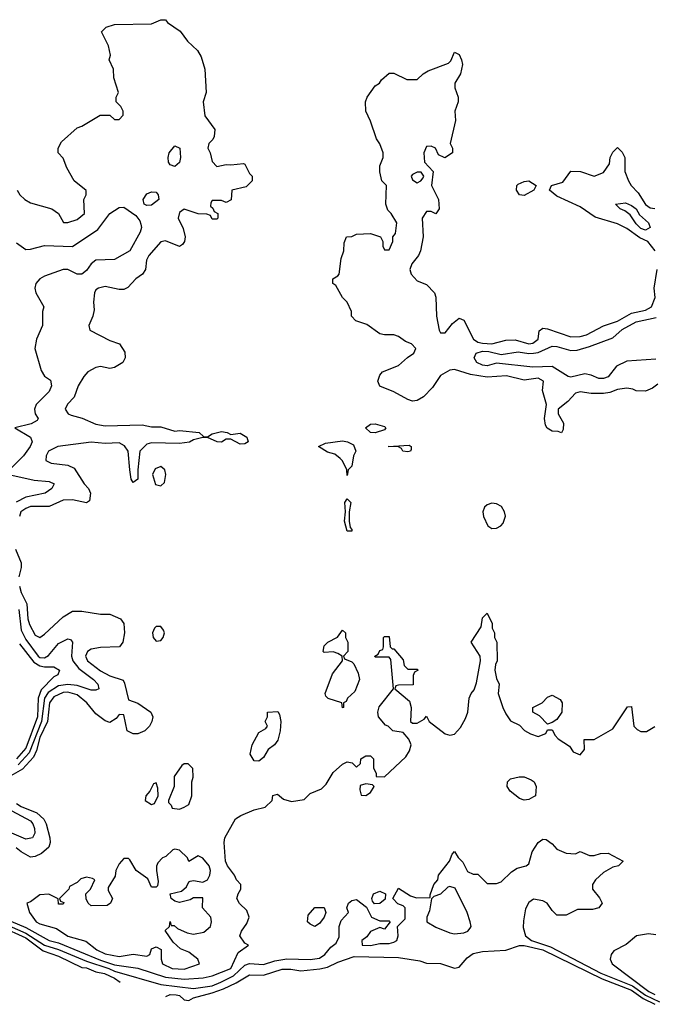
# Model space of a CAD drawing. Header units: inches. Extents: x 2668334 to 2765628, y 828034 to 955234.
# Tile 118 of 218: x 2725303 to 2728028, y 831556 to 835782. Entities that reach past the tile are written whole.
import ezdxf

# ---------------------------------------------------------------- set-up
doc = ezdxf.new("R2010")
doc.units = ezdxf.units.IN
doc.header["$MEASUREMENT"] = 0
doc.layers.add('C7823', color=7, linetype='Continuous')

msp = doc.modelspace()

# ---------------------------------------------------------------- linework, layer by layer
at = {"layer": 'C7823', "color": 4}
for points, elevation in [([(2725292, 835050), (2725304.7, 835030), (2725326, 835010), (2725350, 834996), (2725442, 834970), (2725470.7, 834950.7), (2725492, 834912), (2725510, 834911.3), (2725550, 834924), (2725582, 834950), (2725579, 835010), (2725588.7, 835030), (2725588.4, 835048.4), (2725538, 835090), (2725505.6, 835145.6), (2725490, 835188), (2725468.7, 835210), (2725468.7, 835230), (2725482.7, 835257.3), (2725550, 835318), (2725570, 835324.7), (2725648.4, 835371.6), (2725690, 835372), (2725710, 835354), (2725730, 835354), (2725747.3, 835372.7), (2725748, 835390), (2725738, 835410), (2725718, 835430), (2725718, 835450), (2725728, 835470), (2725707.3, 835532.7), (2725706, 835570), (2725688, 835610), (2725694, 835630), (2725685.2, 835670), (2725654, 835730), (2725675.3, 835750), (2725710, 835762), (2725870, 835764), (2725910, 835781), (2725930, 835782), (2725938, 835770), (2725992.5, 835732.5), (2726024, 835690), (2726066.8, 835650), (2726082, 835622), (2726098.8, 835570), (2726104, 835470), (2726090.5, 835429.5), (2726098, 835370), (2726141.6, 835310), (2726139, 835281), (2726132.7, 835267.3), (2726116, 835250), (2726111, 835230), (2726121, 835210), (2726130, 835174), (2726150, 835152), (2726190, 835161), (2726210, 835158.8), (2726264.7, 835164.7), (2726270, 835162), (2726290, 835122), (2726302, 835110), (2726302, 835090), (2726276, 835064), (2726214, 835050), (2726211, 835009), (2726190, 834998), (2726170, 835006), (2726130, 835006), (2726123.6, 834996.4), (2726122, 834982), (2726132.7, 834972.7), (2726138, 834958), (2726154, 834950), (2726154, 834930), (2726150, 834926), (2726130, 834926), (2726122, 834942), (2726107.3, 834947.3), (2726070, 834948.7), (2726010, 834969), (2725990, 834954), (2725984, 834930), (2726005.8, 834885.8), (2726014, 834850), (2726010.7, 834829.3), (2726002.8, 834817.2), (2725990, 834808), (2725930, 834832.7), (2725910, 834828.7), (2725857.3, 834770), (2725847.7, 834750), (2725844, 834710), (2725830.8, 834690), (2725802.8, 834670), (2725767.9, 834632.1), (2725750, 834623.7), (2725730, 834623.7), (2725670, 834637), (2725642, 834630), (2725630, 834622), (2725624, 834610), (2725621, 834570), (2725623.6, 834536.4), (2725618, 834510), (2725601, 834470), (2725604.7, 834450), (2725690, 834404.9), (2725732, 834390), (2725754.4, 834354.4), (2725756, 834330), (2725746, 834310), (2725710.4, 834289.6), (2725690, 834284.5), (2725650, 834292.7), (2725630, 834289.6), (2725596.3, 834270), (2725578.4, 834250), (2725554.9, 834210), (2725537.6, 834162.4), (2725508.2, 834131.8), (2725498.8, 834110), (2725511, 834090), (2725524.2, 834084.2), (2725571.8, 834071.8), (2725630, 834046.4), (2725670, 834038.4), (2725830, 834043), (2725870, 834034.9), (2725910, 834034.4), (2725970, 834015.5), (2725990, 834018), (2726074, 834010), (2726092.7, 833992.7), (2726110, 833992), (2726130, 834004.7), (2726170, 834014), (2726194, 834010), (2726210, 834002), (2726250, 834006.8), (2726278, 833990), (2726284.7, 833970), (2726270, 833961.2), (2726250, 833959.3), (2726210, 833982), (2726190, 833982), (2726170, 833969.3), (2726150.6, 833969.4), (2726110, 833989), (2726090, 833989.2), (2726050, 833979), (2726031.9, 833968.1), (2725990, 833962.4), (2725870, 833966), (2725850, 833960.5), (2725819.6, 833930), (2725810.4, 833850.4), (2725810.4, 833810), (2725790, 833795.3), (2725782.7, 833810), (2725776, 833850), (2725769.7, 833930), (2725753.3, 833953.3), (2725730, 833966.3), (2725670, 833963.5), (2725610, 833968.3), (2725466.8, 833950), (2725427.3, 833930), (2725417.3, 833910), (2725416, 833890), (2725438, 833878), (2725510, 833870.4), (2725537.2, 833857.2), (2725580.7, 833790), (2725598.8, 833770), (2725606.8, 833750), (2725603.6, 833716.4), (2725590, 833708), (2725530, 833721.2), (2725490, 833719.3), (2725430, 833692), (2725350, 833692.6), (2725330, 833683.6), (2725308.9, 833670), (2725303.2, 833650)], 12), ([(2728042.8, 834217.2), (2728019.8, 834200.2), (2727990, 834188), (2727950, 834189), (2727936.2, 834196.2), (2727910, 834200.9), (2727870, 834195.1), (2727837.7, 834182.2), (2727810, 834177.7), (2727757.4, 834177.4), (2727710, 834185.1), (2727690, 834178.4), (2727657.2, 834142.8), (2727616, 834110), (2727614.8, 834090), (2727638.8, 834050), (2727636.9, 834023.1), (2727630, 834009), (2727614.6, 834014.6), (2727590, 834015.3), (2727568.7, 834028.7), (2727561.2, 834041.2), (2727557.2, 834070), (2727565.2, 834130), (2727548.7, 834190), (2727552.7, 834230), (2727530, 834242.7), (2727470, 834234.5), (2727393.9, 834253.9), (2727310, 834248), (2727238.4, 834258.4), (2727170, 834280.9), (2727150, 834278), (2727110, 834254.5), (2727076.3, 834203.7), (2727036.7, 834163.3), (2727010, 834147), (2726990, 834145.1), (2726970, 834151.6), (2726910, 834185.2), (2726849, 834209), (2726840.9, 834230), (2726850, 834256), (2726861.2, 834270), (2726930, 834298), (2726968, 834332), (2726996.2, 834350), (2727003.7, 834370), (2726985.2, 834390), (2726960.1, 834400.1), (2726930, 834422), (2726910, 834429.4), (2726870, 834429), (2726850, 834434), (2726793.6, 834473.6), (2726746, 834490), (2726728, 834510), (2726728, 834530), (2726708.9, 834568.9), (2726689.1, 834589.1), (2726660.4, 834640.4), (2726648, 834650), (2726648, 834670), (2726670, 834682), (2726675.3, 834690), (2726683.1, 834756.9), (2726695.3, 834790), (2726696.4, 834823.6), (2726706, 834850), (2726730, 834852), (2726750, 834862), (2726810, 834864.7), (2726852, 834850), (2726862, 834830), (2726862, 834810), (2726870, 834794), (2726890, 834794), (2726906, 834830), (2726906, 834850), (2726916.4, 834863.6), (2726922, 834910), (2726898, 834950), (2726884, 834964), (2726875.3, 834990), (2726878, 835070), (2726858, 835090), (2726849.2, 835129.2), (2726850, 835154), (2726864, 835190), (2726864, 835210), (2726849.1, 835249.1), (2726835.3, 835270), (2726810, 835346), (2726789, 835390), (2726788.7, 835430), (2726795.3, 835450), (2726830, 835498), (2726848, 835510), (2726856.4, 835523.6), (2726890, 835552), (2726910, 835552), (2726965.4, 835525.4), (2727010, 835524.7), (2727035.3, 835550), (2727057, 835563), (2727144, 835596), (2727154, 835606), (2727170, 835642), (2727190, 835632), (2727201, 835610), (2727204.7, 835590), (2727196, 835550), (2727171.3, 835510), (2727171.3, 835490), (2727186, 835450), (2727186, 835430), (2727171, 835390), (2727174.8, 835350), (2727152, 835250), (2727162, 835230), (2727162, 835210), (2727129.1, 835189.1), (2727126, 835190), (2727102, 835202), (2727088, 835230), (2727070, 835239), (2727050, 835238), (2727038, 835210), (2727042, 835170), (2727078, 835130), (2727072, 835070), (2727102, 835010), (2727104.7, 834970), (2727090, 834948.7), (2727070, 834958), (2727050, 834958), (2727032, 834930), (2727036, 834850), (2727024.7, 834790), (2727016, 834770), (2726986.4, 834733.6), (2726978.8, 834710), (2726984, 834690), (2727010, 834661), (2727050, 834644.7), (2727084.7, 834610), (2727090.6, 834590.6), (2727093.4, 834510), (2727104, 834450), (2727110, 834438), (2727130, 834438), (2727161.5, 834478.5), (2727190, 834501), (2727210, 834492), (2727252.2, 834410), (2727270, 834398.5), (2727290, 834393), (2727330, 834391.3), (2727390, 834406), (2727430, 834408.5), (2727490, 834390.6), (2727506.8, 834393.2), (2727529.2, 834410), (2727533.6, 834446.4), (2727550, 834457.3), (2727570, 834454.9), (2727670, 834420.3), (2727710, 834422), (2727737.2, 834430), (2727810, 834468.2), (2727870, 834487.4), (2727930, 834521.7), (2727990, 834535.8), (2728016.2, 834550), (2728031.6, 834590), (2728027.6, 834630), (2728040.5, 834710)], 12), ([(2728031.8, 834790), (2728000.7, 834830), (2727966.3, 834846.3), (2727910, 834885.1), (2727870, 834905.1), (2727774.7, 834934.7), (2727710, 834979.3), (2727610, 835024), (2727578, 835050), (2727586, 835070), (2727636, 835084), (2727670, 835132), (2727711.1, 835131.1), (2727770, 835111), (2727810, 835126.8), (2727836.4, 835163.6), (2727838, 835190), (2727850, 835214), (2727870, 835234), (2727890, 835214), (2727902, 835190), (2727901, 835130), (2727917.1, 835090), (2727928.2, 835070), (2727959, 835039), (2727990, 834988.7), (2728010, 834974), (2728030, 834972.2)], 12), ([(2725290, 834824.9), (2725330, 834795.3), (2725350, 834796.5), (2725410, 834812.4), (2725530.9, 834809.1), (2725638.3, 834881.7), (2725690, 834950.8), (2725730, 834976), (2725750, 834978), (2725802, 834942), (2725819, 834919), (2725824.1, 834904.1), (2725826, 834890), (2725820.4, 834870), (2725776.3, 834790), (2725710, 834753.2), (2725630, 834749.2), (2725610, 834734), (2725590, 834706), (2725570, 834689.6), (2725550, 834689.6), (2725510, 834709.5), (2725490, 834709.5), (2725410, 834681.6), (2725390, 834669.5), (2725372.7, 834650), (2725368.7, 834630), (2725372.7, 834610), (2725406.8, 834550), (2725402, 834530), (2725400.9, 834470), (2725375.2, 834410), (2725368.3, 834370), (2725395.5, 834275.5), (2725410, 834251.3), (2725435.3, 834235.3), (2725440.7, 834210), (2725430, 834186), (2725374, 834130), (2725366.4, 834110), (2725370.5, 834090), (2725382.8, 834070), (2725378.5, 834061.5), (2725353.2, 834046.8), (2725282, 834030), (2725350.4, 833990.4), (2725357.1, 833970), (2725348.2, 833950), (2725319.3, 833910), (2725259.5, 833850)], 8), ([(2728034.6, 834325.4), (2727910, 834316), (2727865.8, 834294.2), (2727830, 834249.5), (2727810, 834242), (2727790, 834242), (2727756.6, 834256.6), (2727730, 834262.4), (2727670, 834247.6), (2727658, 834250), (2727590, 834292.8), (2727506, 834290), (2727350, 834308), (2727310, 834296.9), (2727290, 834298.5), (2727266.3, 834310), (2727255.1, 834330), (2727262.9, 834350), (2727290, 834359.2), (2727318, 834358), (2727370, 834345.5), (2727443.6, 834356.4), (2727490, 834348.9), (2727510, 834350.2), (2727530, 834353.4), (2727590, 834380.3), (2727610, 834379), (2727670, 834362), (2727696.4, 834363.6), (2727750, 834378.9), (2727850, 834416.9), (2727890, 834452.4), (2727950, 834484.7), (2728036.5, 834503.5)], 8), ([(2725257.3, 833830), (2725365.7, 833805.7), (2725430, 833800.4), (2725451, 833790), (2725442, 833770), (2725413.4, 833750), (2725330, 833732.1), (2725288.7, 833711.3)], 8), ([(2725285.7, 833510), (2725310.4, 833450), (2725310.3, 833430), (2725300.2, 833390)], 12), ([(2725303.2, 833350), (2725310, 833322.8), (2725334.3, 833274.3), (2725339, 833210), (2725345.3, 833185.3), (2725370, 833140.7), (2725390, 833130.8), (2725410, 833144), (2725490, 833219.1), (2725530, 833243), (2725570, 833243.8), (2725650, 833230.6), (2725690, 833230.5), (2725736, 833210), (2725750.7, 833190), (2725754, 833150), (2725746, 833110), (2725731.3, 833090), (2725650, 833087.3), (2725610, 833080.7), (2725594, 833070), (2725586.7, 833050), (2725594.9, 833030), (2725650, 832987), (2725690, 832966), (2725747.1, 832947.1), (2725754, 832934), (2725770, 832862), (2725810, 832847.7), (2725866, 832810), (2725874.8, 832790), (2725870.8, 832770), (2725860.7, 832750), (2725841, 832730), (2725810, 832716), (2725790, 832716), (2725765.2, 832730), (2725750, 832798), (2725730, 832799), (2725717.1, 832782.9), (2725690, 832766), (2725670, 832772.7), (2725630, 832802.7), (2725591.8, 832850), (2725550, 832883.5), (2725510, 832895.3), (2725490, 832894.2), (2725450, 832875.8), (2725431.3, 832850), (2725422.7, 832770), (2725390, 832701.3), (2725375, 832645), (2725362.8, 832617.2), (2725315.5, 832564.5), (2725255.6, 832530)], 12), ([(2725200, 831940), (2725330, 831885), (2725430, 831830.2), (2725470, 831820.2), (2725650, 831744.7), (2725710, 831725.1), (2725810, 831711.3), (2725930, 831672), (2726010, 831663.2), (2726090.7, 831669.3), (2726130, 831677.8), (2726210, 831709.1), (2726241.5, 831778.5), (2726286, 831810), (2726270, 831818), (2726249.2, 831850), (2726255.3, 831870), (2726278, 831902), (2726288.7, 831930), (2726279, 831959), (2726247.7, 831987.7), (2726236, 832010), (2726241.2, 832030), (2726253.2, 832050), (2726253.2, 832070), (2726234, 832090), (2726225.2, 832110), (2726195.1, 832150), (2726187, 832170), (2726181.2, 832250), (2726184, 832270), (2726230, 832351.3), (2726253.2, 832366.8), (2726309.5, 832390.5), (2726357.5, 832402.5), (2726388, 832430), (2726390, 832451.3), (2726410, 832458), (2726436, 832436), (2726470, 832426.8), (2726524.7, 832435.3), (2726550, 832461), (2726599, 832481), (2726619, 832501), (2726649, 832550), (2726690, 832586), (2726710, 832596), (2726731.6, 832591.6), (2726750, 832574), (2726766, 832590), (2726768, 832610), (2726790, 832622), (2726810, 832622), (2726822, 832610), (2726822, 832570), (2726834, 832546), (2726834, 832534), (2726870, 832532), (2726962, 832618), (2726976.5, 832643.5), (2726984, 832670), (2726974, 832694), (2726950, 832722), (2726906, 832730), (2726886, 832750), (2726874, 832754), (2726844, 832790), (2726841.2, 832810), (2726846.8, 832833.2), (2726908, 832910), (2726896.4, 833036.4), (2726890, 833046), (2726830, 833046), (2726828, 833050), (2726842, 833058), (2726850, 833074), (2726862, 833078), (2726866, 833090), (2726866, 833130), (2726870, 833134), (2726890, 833134), (2726894, 833090), (2726902, 833082), (2726910, 833082), (2726950, 833034), (2726954, 833010), (2726970, 832994), (2727010, 832994), (2727014, 832990), (2726998, 832982), (2726992.7, 832967.3), (2726992.7, 832927.3), (2726930, 832926), (2726918, 832922), (2726914, 832910), (2726976.8, 832856.8), (2726984, 832830), (2726982, 832770), (2726990, 832762), (2727010, 832762), (2727040.4, 832779.6), (2727050, 832792), (2727062, 832770), (2727130, 832716), (2727150, 832710.8), (2727170, 832714.8), (2727195.6, 832744.4), (2727217.7, 832782.3), (2727227.8, 832810), (2727232.7, 832870), (2727241.2, 832890), (2727254.2, 832905.8), (2727264.7, 832935.3), (2727282, 833030), (2727280.9, 833050), (2727242, 833110), (2727284.7, 833175.3), (2727290, 833214), (2727310, 833234), (2727332, 833190), (2727332, 833170), (2727342, 833150), (2727342, 833130), (2727352, 833110), (2727354, 833030), (2727346, 833014), (2727342.8, 832990), (2727350, 832954), (2727362, 832930), (2727358, 832890), (2727378, 832830), (2727390, 832802), (2727410, 832772), (2727450, 832754), (2727471.3, 832731.3), (2727496.9, 832716.9), (2727530, 832704.7), (2727562, 832718), (2727570, 832734), (2727590, 832734), (2727602, 832710), (2727615.3, 832695.3), (2727663.6, 832663.6), (2727679.6, 832639.6), (2727710, 832626), (2727728, 832650), (2727727.3, 832692.7), (2727770, 832692), (2727850, 832738), (2727912.7, 832832.7), (2727930, 832834), (2727940.5, 832750), (2727954.9, 832734.9), (2727970, 832727), (2727994, 832726), (2728030, 832747.7)], 12), ([(2725300.2, 833250), (2725310, 833162), (2725330, 833120.9), (2725382.4, 833050), (2725390, 833043.8), (2725410, 833042.6), (2725426.6, 833053.4), (2725470, 833103.8), (2725510, 833124.9), (2725522, 833122), (2725530.4, 833110.4), (2725526, 833050), (2725531.7, 833030), (2725556.7, 832996.7), (2725620.4, 832950), (2725638.4, 832930), (2725642.8, 832910), (2725630, 832903.6), (2725610, 832903.5), (2725550, 832923.5), (2725510, 832929), (2725470, 832922.3), (2725426.3, 832893.7), (2725410.1, 832869.9), (2725397.7, 832770), (2725344.6, 832635.4), (2725296.5, 832583.5)], 8), ([(2725302.7, 833102.7), (2725364.7, 833024.7), (2725390, 833008.9), (2725410, 833004), (2725450, 833004.9), (2725474, 832990), (2725466.8, 832970), (2725450, 832960.7), (2725395.1, 832904.9), (2725383.5, 832870), (2725379.5, 832790), (2725330, 832655.4), (2725290, 832609.8)], 4), ([(2725270, 832386), (2725350, 832343.1), (2725360.3, 832330), (2725367.4, 832310), (2725368.4, 832290), (2725358.8, 832270), (2725330, 832264.7), (2725269.9, 832289.9)], 8), ([(2725290, 832417.4), (2725310, 832404.7), (2725377.3, 832377.3), (2725407, 832350), (2725417, 832330), (2725432.2, 832270), (2725434, 832250), (2725428.2, 832230), (2725396.7, 832203.3), (2725370, 832189.6), (2725350, 832187), (2725310, 832209.6), (2725287.9, 832227.9)], 12), ([(2725197.7, 831917.7), (2725330, 831861.6), (2725410.3, 831810), (2725470, 831791.5), (2725590, 831740.5), (2725686.4, 831710), (2725710, 831698.3), (2725910, 831641.2), (2726050, 831623.6), (2726130, 831635.6), (2726167.6, 831650), (2726221.9, 831678.1), (2726270, 831723.2), (2726290, 831730.2), (2726350, 831727.1), (2726398.3, 831741.7), (2726450, 831750.2), (2726550, 831747.9), (2726590, 831753.4), (2726613.6, 831770), (2726639.6, 831800.4), (2726662, 831818), (2726674.6, 831845.4), (2726675.3, 831890), (2726684, 831916), (2726715.3, 831950), (2726708.7, 831970), (2726715.3, 831990), (2726730, 832001), (2726750, 832006), (2726792.7, 831972.7), (2726814, 831930), (2726850, 831914), (2726890, 831914), (2726894, 831910), (2726870, 831878), (2726850, 831886), (2726810, 831868.7), (2726794, 831846), (2726772, 831830), (2726774, 831810), (2726810, 831808.5), (2726850, 831816), (2726890, 831816), (2726910, 831822.8), (2726922, 831830), (2726928.7, 831850), (2726926, 831890), (2726958, 831922), (2726958, 831970), (2726950, 831978), (2726927.3, 831987.3), (2726906, 832010), (2726930, 832054), (2726982, 832022), (2727007.3, 832012.7), (2727066, 832014), (2727066, 832026), (2727082, 832070), (2727098, 832090), (2727102, 832110), (2727149.2, 832170), (2727160.4, 832199.6), (2727170, 832212), (2727185.4, 832185.4), (2727205.4, 832165.4), (2727225.4, 832125.4), (2727250, 832114), (2727270, 832114), (2727310, 832074), (2727350, 832074), (2727370, 832082), (2727415.1, 832124.9), (2727439.6, 832140.4), (2727478, 832150), (2727490, 832158), (2727504, 832210), (2727529.3, 832250.7), (2727550, 832264.7), (2727563.6, 832263.6), (2727590, 832244.7), (2727610, 832221), (2727650, 832204.7), (2727690, 832202), (2727710, 832212), (2727750, 832194), (2727770, 832194), (2727796.4, 832203.6), (2727830, 832204.7), (2727894, 832170), (2727874, 832150), (2727850, 832144), (2727810, 832121.2), (2727776, 832090), (2727762.8, 832070), (2727762.8, 832050), (2727793, 832013), (2727804.7, 831990), (2727790.6, 831969.4), (2727762, 831962), (2727698, 831962), (2727650, 831938), (2727610, 831938), (2727590, 831958), (2727568.7, 831990), (2727550, 831999.3), (2727510, 832006.6), (2727490, 831992), (2727474.6, 831965.4), (2727466, 831914), (2727465.7, 831885.7), (2727475.3, 831850), (2727500.4, 831830), (2727582, 831802), (2727798.3, 831690), (2727934.5, 831634.5), (2727990, 831594.8), (2728050, 831566.2)], 8), ([(2725222.3, 831890), (2725330, 831840.4), (2725404.8, 831784.8), (2725470, 831762.3), (2725570, 831713.8), (2725590, 831712.2), (2725630, 831695.2), (2725667.8, 831687.8), (2725710, 831667.9), (2725735.3, 831650)], 4), ([(2728034.5, 831854.5), (2728002.5, 831857.5), (2727950.9, 831849.1), (2727907.1, 831812.9), (2727854.9, 831785.1), (2727842.8, 831770), (2727838.8, 831750), (2727846.8, 831730), (2728004.9, 831610), (2728030, 831597.1)], 12), ([(2725931, 831589), (2725950, 831597.1), (2725975.9, 831595.9), (2725990, 831592.8), (2726010, 831574.9), (2726030, 831572.6), (2726050, 831583.5), (2726130, 831604.4), (2726177.8, 831622.2), (2726232.7, 831647.3), (2726290, 831682.6), (2726350, 831680.3), (2726430, 831706.3), (2726467, 831707), (2726510, 831699), (2726592.1, 831707.9), (2726624.7, 831715.3), (2726670, 831737.1), (2726739.8, 831760.3), (2726930, 831756.9), (2727021.7, 831741.7), (2727050, 831732.7), (2727110, 831730.5), (2727170, 831710.4), (2727190, 831714.9), (2727224.3, 831755.7), (2727250, 831773.7), (2727290, 831781.8), (2727390, 831787.5), (2727450, 831807.7), (2727470, 831808.7), (2727550, 831789.5), (2727804.5, 831664.5), (2727930, 831616.1), (2727980.7, 831580.7), (2728030, 831555.7)], 4)]:
    msp.add_lwpolyline(points, dxfattribs=dict(at, elevation=elevation))
for points, elevation in [([(2725970, 835152.3), (2725950, 835159), (2725942.7, 835170), (2725940.9, 835190), (2725945.2, 835210), (2725970, 835241), (2725990.5, 835230.5), (2725994.4, 835190), (2725990, 835169.2)], 8), ([(2727010, 835128), (2726990, 835118), (2726984.7, 835110), (2726990, 835094), (2727010, 835082), (2727026, 835090), (2727036.4, 835103.6), (2727038, 835110), (2727027.3, 835127.3)], 12), ([(2727470, 835027.6), (2727449.7, 835029.7), (2727436, 835050), (2727437.2, 835070), (2727443.9, 835076.1), (2727470, 835087.7), (2727490, 835090.6), (2727521, 835070), (2727511.3, 835050)], 12), ([(2725850, 834984), (2725838, 834990), (2725834, 835010), (2725850, 835034.8), (2725870, 835042.8), (2725890, 835042), (2725898, 835030), (2725901, 835010), (2725870, 834985.2)], 8), ([(2727990, 834878), (2727970, 834885.1), (2727950, 834905.6), (2727924, 834944), (2727902, 834962), (2727882, 834970), (2727862, 834990), (2727904.5, 834995.5), (2727930, 834984.9), (2727950, 834970.4), (2727964.4, 834944.4), (2728003, 834910), (2728010, 834889.5)], 8), ([(2726830, 834009.2), (2726809.5, 834009.5), (2726788.7, 834030), (2726810, 834046), (2726830, 834046.8), (2726870, 834036), (2726876, 834030), (2726870, 834022)], 12), ([(2726710, 833826), (2726708.7, 833850), (2726688.9, 833888.9), (2726679, 833899), (2726656.5, 833916.5), (2726625.6, 833925.6), (2726586, 833950), (2726616.4, 833963.6), (2726690, 833974), (2726710.6, 833970.6), (2726737.1, 833957.1), (2726747.3, 833930), (2726737.3, 833910), (2726730, 833866), (2726714, 833850)], 12), ([(2726970, 833927.3), (2726948.7, 833930), (2726942, 833942), (2726930, 833948.7), (2726886, 833950), (2726975.9, 833955.9), (2726984.7, 833950), (2726983.6, 833936.4), (2726982, 833930)], 12), ([(2725910, 833863.7), (2725885.5, 833854.5), (2725873, 833830), (2725887.1, 833787.1), (2725910, 833780.7), (2725924.5, 833795.5), (2725931.6, 833830), (2725926, 833850)], 16), ([(2726710, 833586), (2726698, 833630), (2726702, 833670), (2726699, 833710), (2726710, 833724.7), (2726724.7, 833710), (2726718, 833670), (2726718, 833630), (2726722, 833602), (2726730, 833594), (2726730, 833586)], 12), ([(2727330, 833706.6), (2727310, 833699.7), (2727298.4, 833690), (2727292, 833670), (2727294.9, 833650), (2727313, 833610), (2727330, 833598.7), (2727350, 833599.5), (2727369.3, 833610), (2727379.1, 833620.9), (2727389.5, 833650.5), (2727385.6, 833670), (2727372, 833692), (2727350, 833704.2)], 16), ([(2725910, 833177), (2725890, 833177), (2725882, 833170), (2725873, 833150), (2725876.3, 833130), (2725890, 833114), (2725910, 833117.3), (2725919.5, 833130), (2725924.5, 833150), (2725921.2, 833161.2)], 16), ([(2726690, 832828.7), (2726686, 832850), (2726628.4, 832868.4), (2726618, 832878), (2726615.3, 832890), (2726646, 832974), (2726688.7, 833030), (2726688, 833050), (2726670, 833062), (2726650, 833068), (2726610, 833066), (2726606, 833070), (2726610, 833094), (2726626, 833110), (2726668.4, 833131.6), (2726690, 833162), (2726702, 833150), (2726702, 833130), (2726712, 833110), (2726712, 833070), (2726694, 833050), (2726698, 833038), (2726730, 833026), (2726737.5, 833017.5), (2726756.8, 832976.8), (2726762.8, 832950), (2726742, 832898), (2726711.3, 832870), (2726704.7, 832855.3), (2726694, 832850), (2726694, 832830)], 12), ([(2727570, 832758), (2727534.6, 832794.6), (2727506, 832810), (2727506, 832830), (2727546, 832850), (2727570, 832874), (2727590, 832882), (2727623.6, 832863.6), (2727632, 832850), (2727631.3, 832810), (2727610, 832778), (2727590, 832766)], 12), ([(2726330, 832599), (2726310, 832601.2), (2726293.2, 832630), (2726301.2, 832670), (2726330, 832722), (2726360.4, 832739.6), (2726368, 832750), (2726358, 832770), (2726368, 832790), (2726368, 832810), (2726412, 832812), (2726419.6, 832799.6), (2726424.7, 832770), (2726422, 832730), (2726411.3, 832690), (2726398, 832670), (2726370, 832648.7), (2726350, 832615.3)], 12), ([(2726010, 832588), (2725999.6, 832580.4), (2725966, 832534), (2725966, 832490), (2725942, 832430), (2725942, 832422), (2725954, 832410), (2725958, 832398), (2725990, 832394), (2726010, 832402), (2726030, 832414), (2726042, 832450), (2726042, 832510), (2726048.7, 832530), (2726047.3, 832567.3), (2726027.3, 832587.3)], 16), ([(2725890, 832506), (2725878, 832502), (2725862, 832470), (2725844.7, 832450), (2725842, 832430), (2725870, 832414), (2725882, 832418), (2725898, 832450), (2725896.4, 832483.6)], 16), ([(2727470, 832432), (2727450, 832439.5), (2727409.4, 832470), (2727396, 832490), (2727397.2, 832510), (2727410, 832522.8), (2727447.3, 832532.7), (2727470, 832532.4), (2727499, 832519), (2727512, 832510), (2727521, 832490), (2727518, 832450), (2727510, 832446), (2727490, 832435.1)], 8), ([(2726790, 832502), (2726764.7, 832495.3), (2726763.6, 832476.4), (2726770, 832454), (2726790, 832452), (2726810, 832464.7), (2726826, 832490), (2726818, 832498)], 12), ([(2725970, 832222), (2725961, 832219), (2725931.3, 832190), (2725916, 832184), (2725896.9, 832163.1), (2725891, 832149), (2725890.8, 832130), (2725897.3, 832082.7), (2725895.3, 832064.7), (2725890, 832058), (2725870, 832058), (2725853.6, 832093.6), (2725804, 832130), (2725776.5, 832176.5), (2725770, 832182), (2725750, 832182), (2725730, 832158), (2725716, 832130), (2725714, 832106), (2725683.6, 832056.4), (2725683.6, 832043.6), (2725702, 832010), (2725694, 831990), (2725679.6, 831980.4), (2725610, 831978), (2725598, 831990), (2725588.4, 832008.4), (2725588, 832030), (2725608, 832050), (2725626, 832090), (2725616.4, 832096.4), (2725590, 832102), (2725566.4, 832093.6), (2725550, 832078), (2725518, 832062), (2725514, 832050), (2725474, 832010), (2725478, 831998), (2725492.7, 831992.7), (2725490, 831986), (2725470, 831986), (2725468, 832008), (2725428.9, 832028.9), (2725390, 832025.2), (2725350, 831995.3), (2725334, 831990), (2725346, 831950), (2725374.8, 831910), (2725390, 831900.5), (2725460.9, 831880.9), (2725510, 831848.7), (2725587, 831827), (2725634, 831790), (2725670, 831772.7), (2725730, 831761.3), (2725790, 831770.8), (2725850, 831762.8), (2725862, 831770), (2725870, 831794), (2725890, 831802), (2725911, 831791), (2725911, 831750), (2725916, 831730), (2725958, 831710), (2726010, 831706), (2726075.3, 831730), (2726068.7, 831750), (2726030, 831779), (2725994, 831794), (2725963.1, 831823.1), (2725928, 831872), (2725946, 831890), (2725950, 831911.3), (2725954, 831894), (2725966, 831894), (2725980.5, 831880.5), (2726022, 831862), (2726050, 831857.4), (2726094.6, 831865.4), (2726122, 831890), (2726127, 831910), (2726123.7, 831930), (2726088, 831970), (2726090, 832012.7), (2726050, 832013.2), (2726036, 832004), (2725990, 831992.7), (2725970, 831998), (2725953.2, 832010), (2725949, 832030), (2725998.3, 832041.7), (2726019.7, 832060.3), (2726030, 832081), (2726036, 832084), (2726050, 832087.3), (2726090, 832080.4), (2726110, 832090.6), (2726120.5, 832110), (2726123, 832130), (2726116.9, 832150), (2726090, 832182.7), (2726070, 832193.2), (2726030, 832168), (2726024, 832184), (2725990, 832218)], 16), ([(2726827.3, 831987.3), (2726818, 831998), (2726815.3, 832010), (2726822, 832030), (2726850, 832041), (2726874, 832030), (2726872.7, 832007.3), (2726850, 831988)], 8), ([(2727150, 832062), (2727141, 832059), (2727110, 832028.7), (2727082, 832018), (2727072, 832008), (2727063.5, 831956.5), (2727051.3, 831930), (2727052, 831910), (2727090, 831886.8), (2727150, 831862.8), (2727170, 831858.8), (2727210, 831862.8), (2727228, 831870), (2727238, 831882), (2727242, 831890), (2727238, 831910), (2727224, 831950), (2727173.6, 832053.6)], 8), ([(2726570, 831889.5), (2726550, 831899), (2726539, 831910), (2726542, 831938), (2726570, 831971), (2726610.8, 831970.8), (2726618, 831950), (2726611.3, 831930), (2726590, 831902)], 8)]:
    msp.add_lwpolyline(points, close=True, dxfattribs=dict(at, elevation=elevation))

doc.saveas('drawing.dxf')
